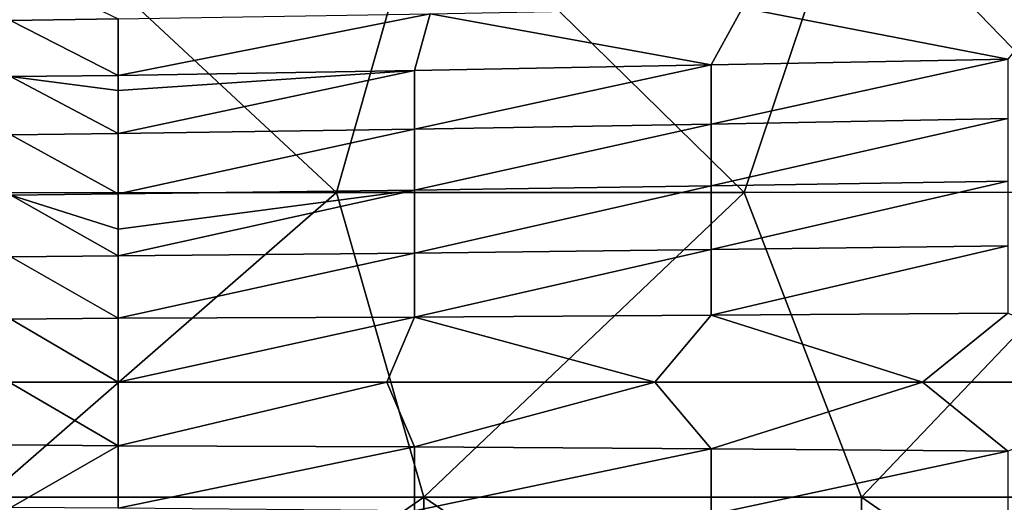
# Model space of a CAD drawing. Header units: metres. Extents: x -105 to 105, y -68 to 103.
# Tile 36 of 256: x -87 to -69, y 50 to 59. Entities that reach past the tile are written whole.
import ezdxf

# ---------------------------------------------------------------- set-up
doc = ezdxf.new("R2010")
doc.units = ezdxf.units.M
doc.layers.add('solid_FIT-BATH-150_SW0001', color=7, linetype='CONTINUOUS')

msp = doc.modelspace()

# ---------------------------------------------------------------- linework, layer by layer
at = {"layer": 'solid_FIT-BATH-150_SW0001'}
for points in [[(-64.557152, 61.437649, 16.283026), (-72.176895, 61.430477, 16.322298), (-66.729485, 55.807522, 16.322208)], [(-87.416382, 61.410892, 16.429518), (-88.729286, 55.796627, 16.497969), (-81.396019, 55.800949, 16.428228)], [(-79.796638, 61.421616, 16.370804), (-87.416382, 61.410892, 16.429518), (-81.396019, 55.800949, 16.428228)], [(-79.796638, 61.421616, 16.370804), (-81.396019, 55.800949, 16.428228), (-74.062752, 55.804558, 16.369987)], [(-72.176895, 61.430477, 16.322298), (-79.796638, 61.421616, 16.370804), (-74.062752, 55.804558, 16.369987)], [(-72.176895, 61.430477, 16.322298), (-74.062752, 55.804558, 16.369987), (-66.729485, 55.807522, 16.322208)], [(-87.258354, 59.860199, -19.817518), (-85.322701, 58.921803, -20.02072), (-87.255424, 58.89608, -19.914871)], [(-69.324692, 58.200581, -20.87076), (-74.095467, 59.121883, -20.593906), (-68.481842, 59.233089, -20.852678)], [(-85.322701, 57.906895, -20.087732), (-85.322701, 58.921803, -20.02072), (-79.709084, 59.015308, -20.316669)], [(-79.990036, 57.99754, -20.365517), (-85.322701, 57.906895, -20.087732), (-79.709084, 59.015308, -20.316669)], [(-74.657364, 58.096912, -20.626537), (-79.990036, 57.99754, -20.365517), (-79.709084, 59.015308, -20.316669)], [(-74.657364, 58.096912, -20.626537), (-79.709084, 59.015308, -20.316669), (-74.095467, 59.121883, -20.593906)], [(-69.324692, 58.200581, -20.87076), (-74.657364, 58.096912, -20.626537), (-74.095467, 59.121883, -20.593906)], [(-87.255424, 58.89608, -19.914871), (-85.322701, 58.921803, -20.02072), (-85.322701, 57.906895, -20.087732)], [(-87.255424, 58.89608, -19.914871), (-85.322701, 57.906895, -20.087732), (-87.254623, 57.887547, -19.982874)], [(-79.990036, 56.939117, -20.406956), (-79.990036, 57.99754, -20.365517), (-74.657364, 58.096912, -20.626537)], [(-74.657364, 57.032482, -20.665407), (-79.990036, 56.939117, -20.406956), (-74.657364, 58.096912, -20.626537)], [(-74.657364, 57.032482, -20.665407), (-74.657364, 58.096912, -20.626537), (-69.324692, 58.200581, -20.87076)], [(-69.324692, 57.129887, -20.90695), (-74.657364, 57.032482, -20.665407), (-69.324692, 58.200581, -20.87076)], [(-87.254623, 57.887547, -19.982874), (-85.322701, 57.906895, -20.087732), (-85.322701, 57.636654, -20.101135)], [(-85.322701, 57.636654, -20.101135), (-85.322701, 57.906895, -20.087732), (-79.990036, 57.99754, -20.365517)], [(-85.322701, 56.860516, -20.131439), (-85.322701, 57.636654, -20.101135), (-79.990036, 57.99754, -20.365517)], [(-79.990036, 56.939117, -20.406956), (-85.322701, 56.860516, -20.131439), (-79.990036, 57.99754, -20.365517)], [(-87.254623, 57.887547, -19.982874), (-85.322701, 57.636654, -20.101135), (-85.322701, 56.860516, -20.131439)], [(-87.254623, 57.887547, -19.982874), (-85.322701, 56.860516, -20.131439), (-87.254105, 56.838402, -20.027695)], [(-79.990036, 55.840885, -20.431599), (-79.990036, 56.939117, -20.406956), (-74.657364, 57.032482, -20.665407)], [(-74.657364, 55.922634, -20.688435), (-79.990036, 55.840885, -20.431599), (-74.657364, 57.032482, -20.665407)], [(-74.657364, 55.922634, -20.688435), (-74.657364, 57.032482, -20.665407), (-69.324692, 57.129887, -20.90695)], [(-69.324692, 56.007919, -20.928293), (-74.657364, 55.922634, -20.688435), (-69.324692, 57.129887, -20.90695)], [(-87.254105, 56.838402, -20.027695), (-85.322701, 56.860516, -20.131439), (-85.322701, 55.775463, -20.157698)], [(-87.254105, 56.838402, -20.027695), (-85.322701, 55.775463, -20.157698), (-87.253815, 55.754856, -20.054516)], [(-85.322701, 55.775463, -20.157698), (-85.322701, 56.860516, -20.131439), (-79.990036, 56.939117, -20.406956)], [(-79.990036, 55.840885, -20.431599), (-85.322701, 55.775463, -20.157698), (-79.990036, 56.939117, -20.406956)], [(-74.657364, 54.77449, -20.699778), (-74.657364, 55.922634, -20.688435), (-69.324692, 56.007919, -20.928293)], [(-69.324692, 54.840424, -20.938719), (-74.657364, 54.77449, -20.699778), (-69.324692, 56.007919, -20.928293)], [(-81.396019, 55.800949, 16.428228), (-88.729286, 55.796627, 16.497969), (-87.68821, 50.324085, 16.53097)], [(-81.396019, 55.800949, 16.428228), (-87.68821, 50.324085, 16.53097), (-79.822777, 50.323502, 16.448248)], [(-87.253815, 55.754856, -20.054516), (-85.322701, 55.775463, -20.157698), (-85.322701, 55.140953, -20.166553)], [(-85.322701, 55.140953, -20.166553), (-85.322701, 55.775463, -20.157698), (-79.990036, 55.840885, -20.431599)], [(-85.322701, 54.662758, -20.170864), (-85.322701, 55.140953, -20.166553), (-79.990036, 55.840885, -20.431599)], [(-79.990036, 54.711288, -20.443821), (-85.322701, 54.662758, -20.170864), (-79.990036, 55.840885, -20.431599)], [(-74.062752, 55.804558, 16.369987), (-81.396019, 55.800949, 16.428228), (-79.822777, 50.323502, 16.448248)], [(-79.990036, 54.711288, -20.443821), (-79.990036, 55.840885, -20.431599), (-74.657364, 55.922634, -20.688435)], [(-74.657364, 54.77449, -20.699778), (-79.990036, 54.711288, -20.443821), (-74.657364, 55.922634, -20.688435)], [(-74.062752, 55.804558, 16.369987), (-79.822777, 50.323502, 16.448248), (-71.957344, 50.323025, 16.380323)], [(-66.729485, 55.807522, 16.322208), (-74.062752, 55.804558, 16.369987), (-71.957344, 50.323025, 16.380323)], [(-66.729485, 55.807522, 16.322208), (-71.957344, 50.323025, 16.380323), (-64.091919, 50.322639, 16.325737)], [(-87.253815, 55.754856, -20.054516), (-85.322701, 55.140953, -20.166553), (-85.322701, 54.662758, -20.170864)], [(-87.253815, 55.754856, -20.054516), (-85.322701, 54.662758, -20.170864), (-87.253677, 54.646118, -20.068033)], [(-85.322701, 53.542732, -20.175404), (-85.322701, 54.662758, -20.170864), (-79.990036, 54.711288, -20.443821)], [(-79.990036, 53.558903, -20.447968), (-85.322701, 53.542732, -20.175404), (-79.990036, 54.711288, -20.443821)], [(-79.990036, 53.558903, -20.447968), (-79.990036, 54.711288, -20.443821), (-74.657364, 54.77449, -20.699778)], [(-74.657364, 53.595284, -20.70356), (-79.990036, 53.558903, -20.447968), (-74.657364, 54.77449, -20.699778)], [(-74.657364, 53.595284, -20.70356), (-74.657364, 54.77449, -20.699778), (-69.324692, 54.840424, -20.938719)], [(-69.324692, 53.63324, -20.942122), (-74.657364, 53.595284, -20.70356), (-69.324692, 54.840424, -20.938719)], [(-87.253677, 54.646118, -20.068033), (-85.322701, 54.662758, -20.170864), (-85.322701, 53.542732, -20.175404)], [(-87.253677, 54.646118, -20.068033), (-85.322701, 53.542732, -20.175404), (-87.253647, 53.522285, -20.0728)], [(-87.253647, 53.522285, -20.0728), (-85.322731, 52.393456, -20.175915), (-87.279068, 52.393456, -20.071987)], [(-87.253647, 53.522285, -20.0728), (-85.322701, 53.542732, -20.175404), (-85.322731, 52.393456, -20.175915)], [(-79.990036, 53.558903, -20.447968), (-80.4907, 52.393456, -20.423523), (-85.322731, 52.393456, -20.175915)], [(-79.990036, 53.558903, -20.447968), (-85.322731, 52.393456, -20.175915), (-85.322701, 53.542732, -20.175404)], [(-79.990036, 53.558903, -20.447968), (-75.669662, 52.393456, -20.656706), (-80.4907, 52.393456, -20.423523)], [(-74.657364, 53.595284, -20.70356), (-75.669662, 52.393456, -20.656706), (-79.990036, 53.558903, -20.447968)], [(-74.657364, 53.595284, -20.70356), (-70.859596, 52.393456, -20.875498), (-75.669662, 52.393456, -20.656706)], [(-69.324692, 53.63324, -20.942122), (-70.859596, 52.393456, -20.875498), (-74.657364, 53.595284, -20.70356)], [(-69.324692, 53.63324, -20.942122), (-66.060493, 52.393456, -21.079927), (-70.859596, 52.393456, -20.875498)], [(-87.279068, 52.393456, -20.071987), (-85.322731, 52.393456, -20.175915), (-85.322723, 51.244469, -20.175356)], [(-87.253685, 51.264275, -20.072798), (-87.279068, 52.393456, -20.071987), (-85.322723, 51.244469, -20.175356)], [(-80.4907, 52.393456, -20.423523), (-85.322723, 51.244469, -20.175356), (-85.322731, 52.393456, -20.175915)], [(-80.4907, 52.393456, -20.423523), (-79.990074, 51.228031, -20.447966), (-85.322723, 51.244469, -20.175356)], [(-80.4907, 52.393456, -20.423523), (-75.669662, 52.393456, -20.656706), (-79.990074, 51.228031, -20.447966)], [(-75.669662, 52.393456, -20.656706), (-74.657417, 51.191647, -20.703558), (-79.990074, 51.228031, -20.447966)], [(-75.669662, 52.393456, -20.656706), (-70.859596, 52.393456, -20.875498), (-74.657417, 51.191647, -20.703558)], [(-70.859596, 52.393456, -20.875498), (-69.32476, 51.153694, -20.942118), (-74.657417, 51.191647, -20.703558)], [(-70.859596, 52.393456, -20.875498), (-66.060493, 52.393456, -21.079927), (-69.32476, 51.153694, -20.942118)], [(-87.253738, 50.140099, -20.068024), (-87.253685, 51.264275, -20.072798), (-85.322723, 51.244469, -20.175356)], [(-87.253738, 50.140099, -20.068024), (-85.322723, 51.244469, -20.175356), (-85.322723, 50.124306, -20.17074)], [(-85.322723, 50.124306, -20.17074), (-85.322723, 51.244469, -20.175356), (-79.990074, 51.228031, -20.447966)], [(-85.322723, 50.124306, -20.17074), (-79.990074, 51.228031, -20.447966), (-79.990074, 50.075665, -20.443819)], [(-79.990074, 50.075665, -20.443819), (-79.990074, 51.228031, -20.447966), (-74.657417, 51.191647, -20.703558)], [(-79.990074, 50.075665, -20.443819), (-74.657417, 51.191647, -20.703558), (-74.657417, 50.012463, -20.699776)], [(-74.657417, 50.012463, -20.699776), (-74.657417, 51.191647, -20.703558), (-69.32476, 51.153694, -20.942118)], [(-74.657417, 50.012463, -20.699776), (-69.32476, 51.153694, -20.942118), (-69.32476, 49.946529, -20.938717)], [(-79.822777, 50.323502, 16.448248), (-87.68821, 50.324085, 16.53097), (-87.524567, 44.988045, 16.558592)], [(-79.822777, 50.323502, 16.448248), (-87.524567, 44.988045, 16.558592), (-79.769012, 44.983837, 16.469154)], [(-79.822777, 50.323502, 16.448248), (-79.769012, 44.983837, 16.469154), (-72.013466, 44.980373, 16.395523)], [(-71.957344, 50.323025, 16.380323), (-79.822777, 50.323502, 16.448248), (-72.013466, 44.980373, 16.395523)], [(-71.957344, 50.323025, 16.380323), (-72.013466, 44.980373, 16.395523), (-64.257912, 44.977581, 16.336161)], [(-64.091919, 50.322639, 16.325737), (-71.957344, 50.323025, 16.380323), (-64.257912, 44.977581, 16.336161)]]:
    msp.add_3dface(points, dxfattribs=at)

doc.saveas('drawing.dxf')
